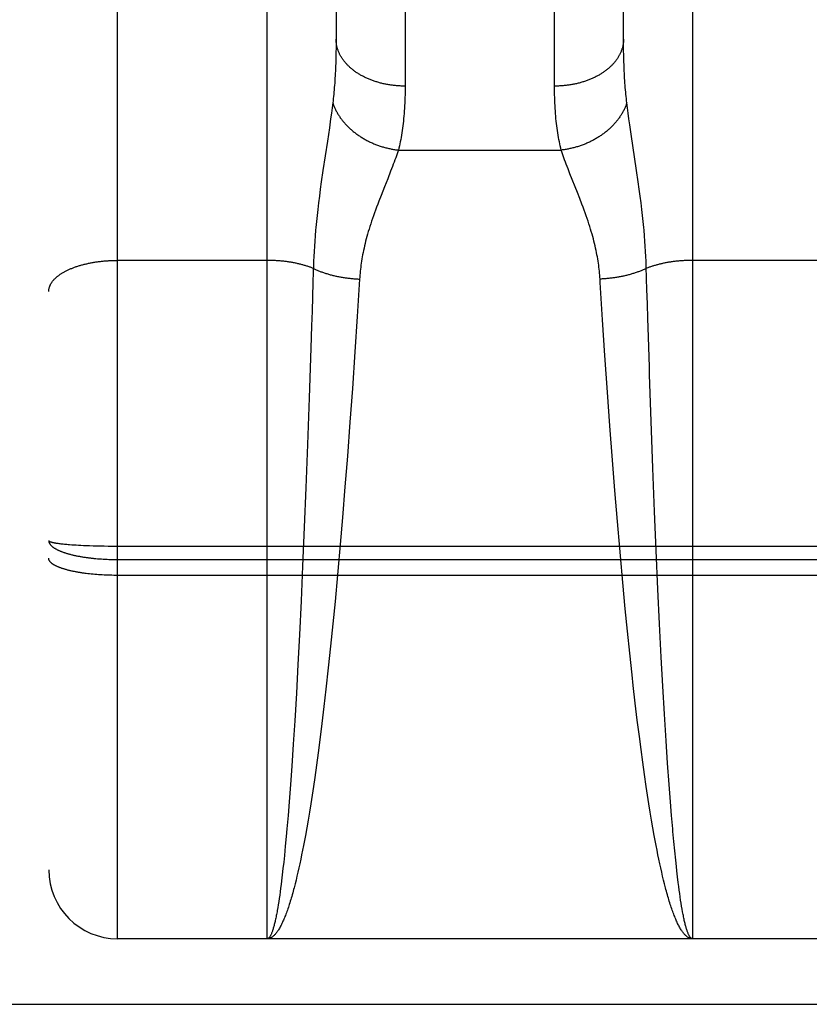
# Model space of a CAD drawing. Header units: inches. Extents: x 0 to 220, y 0 to 142.
# Tile 18 of 76: x 72.472 to 72.815, y 35.195 to 35.623. Entities that reach past the tile are written whole.
import ezdxf

# ---------------------------------------------------------------- set-up
doc = ezdxf.new("R2010")
doc.units = ezdxf.units.IN
doc.header["$LTSCALE"] = 12.090517
doc.header["$MEASUREMENT"] = 0
doc.linetypes.add('HIDDEN', pattern=[0.2, 0.1, -0.1])
doc.layers.add('RIGHT_DOOR_ASSEMBLY', color=7, linetype='CONTINUOUS')

msp = doc.modelspace()

# ---------------------------------------------------------------- linework, layer by layer
at = {"layer": 'RIGHT_DOOR_ASSEMBLY', "color": 8, "linetype": 'HIDDEN'}
for p, q in [((72.51414, 35.22367), (72.51414, 37.00867)), ((72.48414, 36.97867), (72.48414, 35.25368)), ((72.57914, 35.22367), (72.57914, 36.03446)), ((72.76414, 36.03446), (72.76414, 35.22367)), ((72.63914, 35.93965), (72.63914, 35.59443)), ((72.70415, 35.59317), (72.70414, 35.93832)), ((72.60914, 35.92202), (72.60914, 35.61481)), ((72.73414, 35.61481), (72.73415, 35.92202)), ((72.60914, 35.61359), (72.60913, 35.61119)), ((72.60914, 35.61481), (72.60914, 35.61359)), ((72.73415, 35.61239), (72.73414, 35.61481)), ((72.73418, 35.61001), (72.73415, 35.61239)), ((72.60909, 35.60884), (72.60904, 35.60653)), ((72.60913, 35.61119), (72.60909, 35.60884)), ((72.73422, 35.60768), (72.73418, 35.61001)), ((72.73428, 35.6054), (72.73422, 35.60768)), ((72.73436, 35.60317), (72.73428, 35.6054)), ((72.60769, 35.58717), (72.60741, 35.58496)), ((72.73588, 35.58496), (72.7356, 35.58717)), ((72.6071, 35.58263), (72.60677, 35.58018)), ((72.60741, 35.58496), (72.6071, 35.58263)), ((72.73618, 35.58263), (72.73588, 35.58496)), ((72.73652, 35.58018), (72.73618, 35.58263)), ((72.60677, 35.58018), (72.60621, 35.57626)), ((72.73689, 35.5776), (72.73652, 35.58018)), ((72.73749, 35.57346), (72.73689, 35.5776)), ((72.60621, 35.57626), (72.60536, 35.57053)), ((72.73986, 35.55775), (72.73749, 35.57346)), ((72.60536, 35.57053), (72.60343, 35.55775)), ((72.63623, 35.56661), (72.70706, 35.56661)), ((72.60343, 35.55775), (72.60272, 35.55284)), ((72.63286, 35.55738), (72.63157, 35.55409)), ((72.63366, 35.55943), (72.63286, 35.55738)), ((72.71084, 35.55631), (72.71002, 35.55842)), ((72.7141, 35.5481), (72.71084, 35.55631)), ((72.74057, 35.55284), (72.73986, 35.55775)), ((72.60272, 35.55284), (72.60228, 35.54967)), ((72.63157, 35.55409), (72.63016, 35.55056)), ((72.74101, 35.54967), (72.74057, 35.55284)), ((72.60228, 35.54967), (72.60187, 35.54661)), ((72.63016, 35.55056), (72.62869, 35.54685)), ((72.71509, 35.54558), (72.7141, 35.5481)), ((72.74142, 35.54661), (72.74101, 35.54967)), ((72.60149, 35.54366), (72.60115, 35.54082)), ((72.60187, 35.54661), (72.60149, 35.54366)), ((72.62869, 35.54685), (72.62771, 35.54432)), ((72.7418, 35.54366), (72.74142, 35.54661)), ((72.74214, 35.54082), (72.7418, 35.54366)), ((72.60115, 35.54082), (72.60085, 35.53811)), ((72.74244, 35.53811), (72.74214, 35.54082)), ((72.60057, 35.53549), (72.60033, 35.53298)), ((72.60085, 35.53811), (72.60057, 35.53549)), ((72.74272, 35.53549), (72.74244, 35.53811)), ((72.74328, 35.52936), (72.74308, 35.53175)), ((72.59983, 35.52704), (72.59968, 35.52478)), ((72.60001, 35.52936), (72.59983, 35.52704)), ((72.74346, 35.52704), (72.74328, 35.52936)), ((72.74361, 35.52478), (72.74346, 35.52704)), ((72.59954, 35.52256), (72.59943, 35.52039)), ((72.59968, 35.52478), (72.59954, 35.52256)), ((72.74375, 35.52256), (72.74361, 35.52478)), ((72.74386, 35.52039), (72.74375, 35.52256)), ((72.57914, 35.51864), (72.51372, 35.51864)), ((72.59934, 35.51826), (72.59927, 35.51617)), ((72.59943, 35.52039), (72.59934, 35.51826)), ((72.74395, 35.51826), (72.74386, 35.52039)), ((72.82914, 35.51864), (72.76374, 35.51864)), ((72.5992, 35.51363), (72.59906, 35.50905)), ((72.59927, 35.51617), (72.5992, 35.51363)), ((72.59906, 35.50905), (72.59887, 35.50286)), ((72.61934, 35.51052), (72.61831, 35.49428)), ((72.74432, 35.50597), (72.74418, 35.51058)), ((72.74451, 35.49973), (72.74432, 35.50597)), ((72.59887, 35.50286), (72.59868, 35.49657)), ((72.59868, 35.49657), (72.59848, 35.49019)), ((72.74471, 35.4934), (72.74451, 35.49973)), ((72.61831, 35.49428), (72.6173, 35.47888)), ((72.72609, 35.47731), (72.72507, 35.49277)), ((72.74496, 35.48536), (72.74471, 35.4934)), ((72.59848, 35.49019), (72.59817, 35.48047)), ((72.74539, 35.47225), (72.74496, 35.48536)), ((72.59817, 35.48047), (72.59745, 35.4589)), ((72.6173, 35.47888), (72.61621, 35.46298)), ((72.72719, 35.46137), (72.72609, 35.47731)), ((72.7455, 35.46893), (72.74539, 35.47225)), ((72.7462, 35.44877), (72.7455, 35.46893)), ((72.61621, 35.46298), (72.61516, 35.44835)), ((72.59745, 35.4589), (72.59672, 35.43856)), ((72.72825, 35.4467), (72.72719, 35.46137)), ((72.61516, 35.44835), (72.61405, 35.43349)), ((72.72937, 35.43183), (72.72825, 35.4467)), ((72.74695, 35.4283), (72.7462, 35.44877)), ((72.59672, 35.43856), (72.59601, 35.41974)), ((72.61405, 35.43349), (72.61301, 35.42018)), ((72.73041, 35.41851), (72.72937, 35.43183)), ((72.74769, 35.40948), (72.74695, 35.4283)), ((72.59601, 35.41974), (72.59532, 35.40265)), ((72.61301, 35.42018), (72.61192, 35.40682)), ((72.73151, 35.40516), (72.73041, 35.41851)), ((72.61192, 35.40682), (72.61093, 35.39516)), ((72.7484, 35.39245), (72.74769, 35.40948)), ((72.59532, 35.40265), (72.5946, 35.38569)), ((72.7325, 35.3935), (72.73151, 35.40516)), ((72.48852, 35.39557), (72.48897, 35.39552)), ((72.48897, 35.39552), (72.48944, 35.39546)), ((72.48944, 35.39546), (72.48992, 35.3954)), ((72.48992, 35.3954), (72.49043, 35.39535)), ((72.49043, 35.39535), (72.49095, 35.3953)), ((72.49095, 35.3953), (72.4915, 35.39524)), ((72.4915, 35.39524), (72.49206, 35.39519)), ((72.49206, 35.39519), (72.49264, 35.39514)), ((72.49264, 35.39514), (72.49323, 35.39509)), ((72.49323, 35.39509), (72.49415, 35.39502)), ((72.49415, 35.39502), (72.49511, 35.39496)), ((72.49511, 35.39496), (72.49611, 35.39489)), ((72.49611, 35.39489), (72.49713, 35.39484)), ((72.49713, 35.39484), (72.49818, 35.39478)), ((72.49818, 35.39478), (72.49927, 35.39473)), ((72.49927, 35.39473), (72.50038, 35.39468)), ((72.50038, 35.39468), (72.50189, 35.39462)), ((72.50189, 35.39462), (72.50345, 35.39457)), ((72.50345, 35.39457), (72.50503, 35.39452)), ((72.50503, 35.39452), (72.50665, 35.39448)), ((72.50665, 35.39448), (72.50829, 35.39445)), ((72.50829, 35.39445), (72.50995, 35.39443)), ((72.50995, 35.39443), (72.51162, 35.39441)), ((72.51162, 35.39441), (72.5133, 35.39441)), ((72.5133, 35.39441), (73.07999, 35.39441)), ((72.7328, 35.39018), (72.7325, 35.3935)), ((72.73384, 35.37862), (72.7328, 35.39018)), ((72.74914, 35.37563), (72.7484, 35.39245)), ((72.50463, 35.389), (72.50544, 35.38893)), ((72.50544, 35.38893), (72.50624, 35.38887)), ((72.50624, 35.38887), (72.50706, 35.38881)), ((72.50706, 35.38881), (72.50788, 35.38876)), ((72.50788, 35.38876), (72.50871, 35.38871)), ((72.50871, 35.38871), (72.50953, 35.38867)), ((72.50953, 35.38867), (72.51037, 35.38864)), ((72.51037, 35.38864), (72.5112, 35.38862)), ((72.5112, 35.38862), (72.51204, 35.3886)), ((72.51204, 35.3886), (72.51288, 35.38858)), ((72.51288, 35.38858), (72.51372, 35.38858)), ((72.51372, 35.38858), (73.07914, 35.38858)), ((72.5946, 35.38569), (72.59391, 35.37061)), ((72.50189, 35.38232), (72.50113, 35.38241)), ((72.50267, 35.38224), (72.50189, 35.38232)), ((72.50345, 35.38216), (72.50267, 35.38224)), ((72.50424, 35.38209), (72.50345, 35.38216)), ((72.50504, 35.38202), (72.50424, 35.38209)), ((72.50584, 35.38196), (72.50504, 35.38202)), ((72.50665, 35.38191), (72.50584, 35.38196)), ((72.50747, 35.38186), (72.50665, 35.38191)), ((72.50829, 35.38181), (72.50747, 35.38186)), ((72.50912, 35.38178), (72.50829, 35.38181)), ((72.50995, 35.38174), (72.50912, 35.38178)), ((72.51079, 35.38172), (72.50995, 35.38174)), ((72.51162, 35.3817), (72.51079, 35.38172)), ((72.51246, 35.38168), (72.51162, 35.3817)), ((72.5133, 35.38167), (72.51246, 35.38168)), ((72.51414, 35.38167), (72.5133, 35.38167)), ((73.07957, 35.38167), (72.51414, 35.38167)), ((72.60975, 35.38191), (72.60868, 35.37039)), ((72.73493, 35.36712), (72.73384, 35.37862)), ((72.74985, 35.36067), (72.74914, 35.37563)), ((72.59391, 35.37061), (72.59319, 35.35576)), ((72.60868, 35.37039), (72.60773, 35.3606)), ((72.73589, 35.35737), (72.73493, 35.36712)), ((72.60773, 35.3606), (72.60675, 35.35095)), ((72.75059, 35.34609), (72.74985, 35.36067)), ((72.59319, 35.35576), (72.59253, 35.34291)), ((72.73687, 35.34778), (72.73589, 35.35737)), ((72.60675, 35.35095), (72.60575, 35.34149)), ((72.73788, 35.33837), (72.73687, 35.34778)), ((72.59253, 35.34291), (72.59185, 35.33045)), ((72.75127, 35.33352), (72.75059, 35.34609)), ((72.60575, 35.34149), (72.60472, 35.33222)), ((72.7384, 35.33375), (72.73788, 35.33837)), ((72.73926, 35.32618), (72.7384, 35.33375)), ((72.75197, 35.32139), (72.75127, 35.33352)), ((72.59185, 35.33045), (72.59114, 35.31844)), ((72.60472, 35.33222), (72.60385, 35.32468)), ((72.74015, 35.31877), (72.73926, 35.32618)), ((72.60385, 35.32468), (72.60296, 35.31731)), ((72.75269, 35.30976), (72.75197, 35.32139)), ((72.59114, 35.31844), (72.59051, 35.30835)), ((72.60296, 35.31731), (72.60206, 35.31014)), ((72.74105, 35.31156), (72.74015, 35.31877)), ((72.59051, 35.30835), (72.58987, 35.29868)), ((72.60206, 35.31014), (72.60133, 35.30455)), ((72.74178, 35.30593), (72.74105, 35.31156)), ((72.75333, 35.30004), (72.75269, 35.30976)), ((72.60133, 35.30455), (72.60059, 35.29909)), ((72.74252, 35.30044), (72.74178, 35.30593)), ((72.74326, 35.29509), (72.74252, 35.30044)), ((72.75399, 35.29077), (72.75333, 35.30004)), ((72.58987, 35.29868), (72.5893, 35.29077)), ((72.60059, 35.29909), (72.59984, 35.29378)), ((72.74402, 35.2899), (72.74326, 35.29509)), ((72.5893, 35.29077), (72.58873, 35.28321)), ((72.59984, 35.29378), (72.59927, 35.2899)), ((72.75456, 35.28321), (72.75399, 35.29077)), ((72.59927, 35.2899), (72.5987, 35.2861)), ((72.74459, 35.2861), (72.74402, 35.2899)), ((72.58873, 35.28321), (72.58824, 35.2772)), ((72.59812, 35.2824), (72.59754, 35.27878)), ((72.5987, 35.2861), (72.59812, 35.2824)), ((72.74517, 35.2824), (72.74459, 35.2861)), ((72.74575, 35.27878), (72.74517, 35.2824)), ((72.75505, 35.2772), (72.75456, 35.28321)), ((72.59754, 35.27878), (72.59695, 35.27527)), ((72.74634, 35.27527), (72.74575, 35.27878)), ((72.58824, 35.2772), (72.58775, 35.27147)), ((72.59695, 35.27527), (72.59636, 35.27185)), ((72.74693, 35.27185), (72.74634, 35.27527)), ((72.75554, 35.27147), (72.75505, 35.2772)), ((72.58775, 35.27147), (72.58746, 35.26816)), ((72.59636, 35.27185), (72.59577, 35.26853)), ((72.74752, 35.26853), (72.74693, 35.27185)), ((72.58746, 35.26816), (72.58706, 35.26392)), ((72.59537, 35.26638), (72.59497, 35.26427)), ((72.59577, 35.26853), (72.59537, 35.26638)), ((72.74792, 35.26638), (72.74752, 35.26853)), ((72.74832, 35.26427), (72.74792, 35.26638)), ((72.75643, 35.26187), (72.75603, 35.26602)), ((72.58706, 35.26392), (72.58665, 35.25987)), ((72.59457, 35.26221), (72.59416, 35.26019)), ((72.59497, 35.26427), (72.59457, 35.26221)), ((72.74872, 35.26221), (72.74832, 35.26427)), ((72.74912, 35.26019), (72.74872, 35.26221)), ((72.75684, 35.25791), (72.75643, 35.26187)), ((72.58635, 35.25695), (72.58604, 35.25415)), ((72.58665, 35.25987), (72.58635, 35.25695)), ((72.59335, 35.25631), (72.59295, 35.25445)), ((72.59376, 35.25823), (72.59335, 35.25631)), ((72.59416, 35.26019), (72.59376, 35.25823)), ((72.74953, 35.25823), (72.74912, 35.26019)), ((72.74994, 35.25631), (72.74953, 35.25823)), ((72.75034, 35.25445), (72.74994, 35.25631)), ((72.75714, 35.25508), (72.75684, 35.25791)), ((72.58604, 35.25415), (72.58574, 35.25147)), ((72.59254, 35.25263), (72.59213, 35.25087)), ((72.59295, 35.25445), (72.59254, 35.25263)), ((72.75075, 35.25263), (72.75034, 35.25445)), ((72.75116, 35.25087), (72.75075, 35.25263)), ((72.75735, 35.25325), (72.75714, 35.25508)), ((72.75765, 35.2506), (72.75735, 35.25325)), ((72.58543, 35.2489), (72.58522, 35.24725)), ((72.58574, 35.25147), (72.58543, 35.2489)), ((72.59171, 35.24915), (72.5913, 35.24749)), ((72.59213, 35.25087), (72.59171, 35.24915)), ((72.75158, 35.24915), (72.75116, 35.25087)), ((72.75199, 35.24749), (72.75158, 35.24915)), ((72.75796, 35.24807), (72.75765, 35.2506)), ((72.75817, 35.24644), (72.75796, 35.24807)), ((72.58481, 35.24411), (72.5846, 35.24262)), ((72.58501, 35.24565), (72.58481, 35.24411)), ((72.58522, 35.24725), (72.58501, 35.24565)), ((72.7524, 35.24588), (72.75199, 35.24749)), ((72.75838, 35.24487), (72.75817, 35.24644)), ((72.75859, 35.24336), (72.75838, 35.24487)), ((72.58418, 35.2398), (72.58397, 35.23847)), ((72.58439, 35.24118), (72.58418, 35.2398)), ((72.5846, 35.24262), (72.58439, 35.24118)), ((72.7588, 35.24189), (72.75859, 35.24336)), ((72.759, 35.24049), (72.7588, 35.24189)), ((72.75921, 35.23913), (72.759, 35.24049)), ((72.58397, 35.23847), (72.58376, 35.2372)), ((72.75943, 35.23783), (72.75921, 35.23913)), ((72.75964, 35.23659), (72.75943, 35.23783)), ((72.75985, 35.2354), (72.75964, 35.23659)), ((73.07914, 35.22367), (72.51414, 35.22367)), ((70.02614, 35.19517), (98.62964, 35.19517))]:
    msp.add_line(p, q, dxfattribs=at)
for points in [[(72.63914, 35.59443), (72.63872, 35.59443), (72.6383, 35.59444), (72.63788, 35.59445), (72.63746, 35.59446), (72.63704, 35.59448), (72.63662, 35.5945), (72.6362, 35.59453), (72.63579, 35.59456), (72.63537, 35.59459), (72.63495, 35.59463), (72.63453, 35.59467), (72.63412, 35.59472), (72.63371, 35.59477), (72.63329, 35.59482), (72.63288, 35.59488), (72.63247, 35.59494), (72.63206, 35.59501), (72.63165, 35.59508), (72.63124, 35.59515), (72.63084, 35.59523), (72.63044, 35.59531), (72.63003, 35.59539), (72.62963, 35.59548), (72.62924, 35.59558), (72.62884, 35.59567), (72.62845, 35.59577), (72.62805, 35.59588), (72.62766, 35.59598), (72.62728, 35.59609), (72.62689, 35.59621), (72.62651, 35.59633), (72.62613, 35.59645), (72.62575, 35.59658), (72.62538, 35.59671), (72.625, 35.59684), (72.62463, 35.59698), (72.62427, 35.59712), (72.6239, 35.59726), (72.62354, 35.59741), (72.62318, 35.59756), (72.62283, 35.59771), (72.62248, 35.59787), (72.62213, 35.59803), (72.62178, 35.59819), (72.62144, 35.59836), (72.62111, 35.59853), (72.62077, 35.5987), (72.62044, 35.59888), (72.62011, 35.59906), (72.61979, 35.59924), (72.61947, 35.59943), (72.61915, 35.59962), (72.61884, 35.59981), (72.61853, 35.6), (72.61823, 35.6002), (72.61793, 35.6004), (72.61764, 35.60061), (72.61734, 35.60081), (72.61706, 35.60102), (72.61678, 35.60123), (72.6165, 35.60145), (72.61622, 35.60166), (72.61595, 35.60188), (72.61569, 35.60211), (72.61543, 35.60233), (72.61517, 35.60256), (72.61492, 35.60279), (72.61468, 35.60302), (72.61444, 35.60325), (72.6142, 35.60349), (72.61397, 35.60373), (72.61374, 35.60397), (72.61352, 35.60421), (72.61331, 35.60446), (72.61309, 35.60471), (72.61289, 35.60495), (72.61269, 35.60521), (72.61249, 35.60546), (72.6123, 35.60571), (72.61212, 35.60597), (72.61194, 35.60623), (72.61176, 35.60649), (72.61159, 35.60675), (72.61143, 35.60701), (72.61127, 35.60728), (72.61112, 35.60754), (72.61097, 35.60781), (72.61083, 35.60808), (72.61069, 35.60835), (72.61056, 35.60862), (72.61044, 35.6089), (72.61032, 35.60917), (72.6102, 35.60945), (72.6101, 35.60972), (72.60999, 35.61), (72.6099, 35.61028), (72.60981, 35.61056), (72.60972, 35.61084), (72.60964, 35.61112), (72.60957, 35.6114), (72.6095, 35.61168), (72.60944, 35.61196), (72.60938, 35.61225), (72.60933, 35.61253), (72.60929, 35.61281), (72.60925, 35.6131), (72.60922, 35.61338), (72.60919, 35.61367), (72.60917, 35.61396), (72.60916, 35.61424), (72.60915, 35.61453), (72.60914, 35.61481)], [(72.73414, 35.61481), (72.73414, 35.61453), (72.73413, 35.61424), (72.73412, 35.61396), (72.7341, 35.61367), (72.73407, 35.61338), (72.73404, 35.6131), (72.734, 35.61281), (72.73396, 35.61253), (72.73391, 35.61225), (72.73385, 35.61196), (72.73379, 35.61168), (72.73372, 35.6114), (72.73365, 35.61112), (72.73357, 35.61084), (72.73348, 35.61056), (72.73339, 35.61028), (72.7333, 35.61), (72.73319, 35.60972), (72.73309, 35.60945), (72.73297, 35.60917), (72.73285, 35.6089), (72.73273, 35.60862), (72.7326, 35.60835), (72.73246, 35.60808), (72.73232, 35.60781), (72.73217, 35.60754), (72.73202, 35.60728), (72.73186, 35.60701), (72.7317, 35.60675), (72.73153, 35.60649), (72.73135, 35.60623), (72.73117, 35.60597), (72.73099, 35.60571), (72.7308, 35.60546), (72.7306, 35.60521), (72.7304, 35.60495), (72.7302, 35.60471), (72.72998, 35.60446), (72.72977, 35.60421), (72.72955, 35.60397), (72.72932, 35.60373), (72.72909, 35.60349), (72.72885, 35.60325), (72.72861, 35.60302), (72.72837, 35.60279), (72.72811, 35.60256), (72.72786, 35.60233), (72.7276, 35.60211), (72.72733, 35.60188), (72.72707, 35.60166), (72.72679, 35.60145), (72.72651, 35.60123), (72.72623, 35.60102), (72.72594, 35.60081), (72.72565, 35.60061), (72.72536, 35.6004), (72.72506, 35.6002), (72.72475, 35.6), (72.72445, 35.59981), (72.72413, 35.59962), (72.72382, 35.59943), (72.7235, 35.59924), (72.72318, 35.59906), (72.72285, 35.59888), (72.72252, 35.5987), (72.72218, 35.59853), (72.72185, 35.59836), (72.7215, 35.59819), (72.72116, 35.59803), (72.72081, 35.59787), (72.72046, 35.59771), (72.72011, 35.59756), (72.71975, 35.59741), (72.71939, 35.59726), (72.71902, 35.59712), (72.71866, 35.59698), (72.71829, 35.59684), (72.71791, 35.59671), (72.71754, 35.59658), (72.71716, 35.59645), (72.71678, 35.59633), (72.7164, 35.59621), (72.71601, 35.59609), (72.71563, 35.59598), (72.71524, 35.59588), (72.71484, 35.59577), (72.71445, 35.59567), (72.71405, 35.59558), (72.71365, 35.59548), (72.71325, 35.59539), (72.71285, 35.59531), (72.71245, 35.59523), (72.71204, 35.59515), (72.71164, 35.59508), (72.71123, 35.59501), (72.71082, 35.59494), (72.71041, 35.59488), (72.71, 35.59482), (72.70958, 35.59477), (72.70917, 35.59472), (72.70875, 35.59467), (72.70834, 35.59463), (72.70792, 35.59459), (72.7075, 35.59456), (72.70709, 35.59453), (72.70667, 35.5945), (72.70625, 35.59448), (72.70583, 35.59446), (72.70541, 35.59445), (72.70499, 35.59444), (72.70457, 35.59443), (72.70414, 35.59443)], [(72.60904, 35.60653), (72.60897, 35.60428), (72.60893, 35.60317), (72.60888, 35.60208), (72.60883, 35.601), (72.60878, 35.59993), (72.60872, 35.59887), (72.60866, 35.59782), (72.60859, 35.59679), (72.60852, 35.59577), (72.60844, 35.59477), (72.60836, 35.59377), (72.60828, 35.59279), (72.60819, 35.59182), (72.6081, 35.59087), (72.608, 35.58992), (72.6079, 35.58899), (72.6078, 35.58808), (72.60769, 35.58717)], [(72.7356, 35.58717), (72.73549, 35.58808), (72.73539, 35.58899), (72.73529, 35.58992), (72.73519, 35.59087), (72.7351, 35.59182), (72.73501, 35.59279), (72.73493, 35.59377), (72.73485, 35.59477), (72.73477, 35.59577), (72.7347, 35.59679), (72.73463, 35.59782), (72.73457, 35.59887), (72.73451, 35.59993), (72.73446, 35.601), (72.73441, 35.60208), (72.73436, 35.60317)], [(72.63914, 35.59443), (72.63914, 35.59317), (72.63913, 35.59192), (72.63911, 35.59068), (72.63908, 35.58947), (72.63904, 35.58827), (72.63899, 35.58708), (72.63893, 35.58591), (72.63887, 35.58475), (72.63879, 35.58361), (72.63871, 35.58249), (72.63862, 35.58138), (72.63852, 35.58029), (72.63841, 35.57921), (72.63829, 35.57815), (72.63817, 35.57711), (72.63803, 35.57608), (72.63789, 35.57506), (72.63774, 35.57406), (72.63758, 35.57308), (72.63741, 35.57211), (72.63724, 35.57116), (72.63705, 35.57022), (72.63686, 35.56929), (72.63666, 35.56839), (72.63645, 35.56749), (72.63623, 35.56661)], [(72.70706, 35.56661), (72.70684, 35.56749), (72.70663, 35.56839), (72.70643, 35.56929), (72.70624, 35.57022), (72.70605, 35.57116), (72.70588, 35.57211), (72.70571, 35.57308), (72.70555, 35.57406), (72.7054, 35.57506), (72.70526, 35.57608), (72.70512, 35.57711), (72.705, 35.57815), (72.70488, 35.57921), (72.70477, 35.58029), (72.70467, 35.58138), (72.70458, 35.58249), (72.7045, 35.58361), (72.70442, 35.58475), (72.70436, 35.58591), (72.7043, 35.58708), (72.70425, 35.58827), (72.70421, 35.58947), (72.70418, 35.59068), (72.70416, 35.59192), (72.70415, 35.59317)], [(72.60769, 35.58717), (72.6078, 35.58684), (72.60792, 35.5865), (72.60804, 35.58617), (72.60817, 35.58584), (72.6083, 35.58551), (72.60844, 35.58518), (72.60859, 35.58485), (72.60874, 35.58452), (72.6089, 35.58419), (72.60906, 35.58387), (72.60923, 35.58354), (72.6094, 35.58322), (72.60958, 35.5829), (72.60976, 35.58257), (72.60995, 35.58226), (72.61015, 35.58194), (72.61035, 35.58162), (72.61055, 35.58131), (72.61076, 35.581), (72.61098, 35.58069), (72.6112, 35.58038), (72.61142, 35.58007), (72.61165, 35.57977), (72.61189, 35.57946), (72.61213, 35.57916), (72.61238, 35.57886), (72.61263, 35.57857), (72.61288, 35.57827), (72.61314, 35.57798), (72.61341, 35.57769), (72.61368, 35.57741), (72.61395, 35.57712), (72.61423, 35.57684), (72.61451, 35.57657), (72.6148, 35.57629), (72.61509, 35.57602), (72.61539, 35.57575), (72.61569, 35.57548), (72.61599, 35.57522), (72.6163, 35.57495), (72.61661, 35.5747), (72.61693, 35.57444), (72.61725, 35.57419), (72.61757, 35.57394), (72.6179, 35.5737), (72.61823, 35.57345), (72.61857, 35.57322), (72.61891, 35.57298), (72.61925, 35.57275), (72.6196, 35.57252), (72.61995, 35.5723), (72.6203, 35.57207), (72.62066, 35.57186), (72.62101, 35.57164), (72.62138, 35.57143), (72.62174, 35.57123), (72.62211, 35.57102), (72.62248, 35.57083), (72.62285, 35.57063), (72.62323, 35.57044), (72.62361, 35.57025), (72.62399, 35.57007), (72.62438, 35.56989), (72.62476, 35.56972), (72.62515, 35.56955), (72.62554, 35.56938), (72.62594, 35.56922), (72.62633, 35.56906), (72.62673, 35.56891), (72.62713, 35.56876), (72.62753, 35.56861), (72.62793, 35.56847), (72.62834, 35.56834), (72.62874, 35.56821), (72.62915, 35.56808), (72.62956, 35.56795), (72.62997, 35.56784), (72.63038, 35.56772), (72.6308, 35.56761), (72.63121, 35.56751), (72.63162, 35.56741), (72.63204, 35.56731), (72.63246, 35.56722), (72.63288, 35.56713), (72.63329, 35.56705), (72.63371, 35.56698), (72.63413, 35.5669), (72.63455, 35.56684), (72.63497, 35.56677), (72.63539, 35.56671), (72.63581, 35.56666), (72.63623, 35.56661)], [(72.7356, 35.58717), (72.73549, 35.58684), (72.73537, 35.5865), (72.73525, 35.58617), (72.73512, 35.58584), (72.73499, 35.58551), (72.73485, 35.58518), (72.7347, 35.58485), (72.73455, 35.58452), (72.73439, 35.58419), (72.73423, 35.58387), (72.73406, 35.58354), (72.73389, 35.58322), (72.73371, 35.5829), (72.73353, 35.58257), (72.73334, 35.58226), (72.73314, 35.58194), (72.73294, 35.58162), (72.73274, 35.58131), (72.73253, 35.581), (72.73231, 35.58069), (72.73209, 35.58038), (72.73187, 35.58007), (72.73163, 35.57977), (72.7314, 35.57946), (72.73116, 35.57916), (72.73091, 35.57886), (72.73066, 35.57857), (72.73041, 35.57827), (72.73015, 35.57798), (72.72988, 35.57769), (72.72961, 35.57741), (72.72934, 35.57712), (72.72906, 35.57684), (72.72878, 35.57657), (72.72849, 35.57629), (72.7282, 35.57602), (72.7279, 35.57575), (72.7276, 35.57548), (72.7273, 35.57522), (72.72699, 35.57495), (72.72668, 35.5747), (72.72636, 35.57444), (72.72604, 35.57419), (72.72571, 35.57394), (72.72539, 35.5737), (72.72505, 35.57345), (72.72472, 35.57322), (72.72438, 35.57298), (72.72404, 35.57275), (72.72369, 35.57252), (72.72334, 35.5723), (72.72299, 35.57207), (72.72263, 35.57186), (72.72227, 35.57164), (72.72191, 35.57143), (72.72155, 35.57123), (72.72118, 35.57102), (72.72081, 35.57083), (72.72043, 35.57063), (72.72006, 35.57044), (72.71968, 35.57025), (72.7193, 35.57007), (72.71891, 35.56989), (72.71853, 35.56972), (72.71814, 35.56955), (72.71775, 35.56938), (72.71735, 35.56922), (72.71696, 35.56906), (72.71656, 35.56891), (72.71616, 35.56876), (72.71576, 35.56861), (72.71536, 35.56847), (72.71495, 35.56834), (72.71455, 35.56821), (72.71414, 35.56808), (72.71373, 35.56795), (72.71332, 35.56784), (72.71291, 35.56772), (72.71249, 35.56761), (72.71208, 35.56751), (72.71166, 35.56741), (72.71125, 35.56731), (72.71083, 35.56722), (72.71041, 35.56713), (72.71, 35.56705), (72.70958, 35.56698), (72.70916, 35.5669), (72.70874, 35.56684), (72.70832, 35.56677), (72.7079, 35.56671), (72.70748, 35.56666), (72.70706, 35.56661)], [(72.63623, 35.56661), (72.63596, 35.5658), (72.63568, 35.56496), (72.63538, 35.5641), (72.63506, 35.56321), (72.63473, 35.56231), (72.63439, 35.56137), (72.63403, 35.56042), (72.63366, 35.55943)], [(72.71002, 35.55842), (72.70926, 35.56042), (72.7089, 35.56137), (72.70855, 35.56231), (72.70823, 35.56321), (72.70791, 35.5641), (72.70761, 35.56496), (72.70733, 35.5658), (72.70706, 35.56661)], [(72.62771, 35.54432), (72.62723, 35.54305), (72.62676, 35.54179), (72.62629, 35.54053), (72.62584, 35.53929), (72.62541, 35.53807), (72.62499, 35.53687), (72.62459, 35.53568), (72.62421, 35.53452), (72.62384, 35.53337), (72.62349, 35.53225), (72.62316, 35.53115), (72.62285, 35.53006), (72.62255, 35.529), (72.62226, 35.52796), (72.622, 35.52694), (72.62174, 35.52593), (72.62151, 35.52494), (72.62128, 35.52396), (72.62107, 35.523), (72.62087, 35.52205), (72.62069, 35.52111), (72.62052, 35.52019), (72.62036, 35.51927), (72.62021, 35.51836), (72.62007, 35.51746), (72.61994, 35.51657), (72.61983, 35.51569), (72.61972, 35.51481), (72.61962, 35.51394), (72.61954, 35.51308), (72.61946, 35.51222), (72.6194, 35.51137), (72.61934, 35.51052)], [(72.72395, 35.51052), (72.72389, 35.51137), (72.72383, 35.51222), (72.72375, 35.51308), (72.72366, 35.51394), (72.72357, 35.51481), (72.72346, 35.51569), (72.72335, 35.51657), (72.72322, 35.51746), (72.72308, 35.51836), (72.72293, 35.51927), (72.72277, 35.52019), (72.7226, 35.52111), (72.72241, 35.52205), (72.72222, 35.523), (72.72201, 35.52396), (72.72178, 35.52494), (72.72155, 35.52593), (72.72129, 35.52694), (72.72103, 35.52796), (72.72074, 35.529), (72.72044, 35.53006), (72.72013, 35.53115), (72.7198, 35.53225), (72.71945, 35.53337), (72.71908, 35.53452), (72.7187, 35.53568), (72.71829, 35.53687), (72.71788, 35.53807), (72.71745, 35.53929), (72.717, 35.54053), (72.71653, 35.54179), (72.71606, 35.54305), (72.71509, 35.54558)], [(72.74308, 35.53175), (72.74296, 35.53298), (72.74272, 35.53549)], [(72.60033, 35.53298), (72.60021, 35.53175), (72.60001, 35.52936)], [(72.48414, 35.50505), (72.48415, 35.50524), (72.48416, 35.50543), (72.48417, 35.50562), (72.48419, 35.50581), (72.48422, 35.506), (72.48425, 35.50619), (72.48429, 35.50638), (72.48433, 35.50657), (72.48438, 35.50676), (72.48444, 35.50695), (72.4845, 35.50714), (72.48457, 35.50732), (72.48464, 35.50751), (72.48472, 35.5077), (72.48481, 35.50789), (72.4849, 35.50807), (72.48499, 35.50826), (72.4851, 35.50844), (72.4852, 35.50863), (72.48532, 35.50881), (72.48544, 35.50899), (72.48556, 35.50918), (72.48569, 35.50936), (72.48583, 35.50954), (72.48597, 35.50972), (72.48612, 35.50989), (72.48627, 35.51007), (72.48643, 35.51025), (72.48659, 35.51042), (72.48676, 35.5106), (72.48694, 35.51077), (72.48712, 35.51094), (72.4873, 35.51112), (72.48749, 35.51129), (72.48769, 35.51145), (72.48789, 35.51162), (72.48809, 35.51179), (72.48831, 35.51195), (72.48852, 35.51212), (72.48874, 35.51228), (72.48897, 35.51244), (72.4892, 35.5126), (72.48944, 35.51276), (72.48968, 35.51291), (72.48992, 35.51307), (72.49017, 35.51322), (72.49043, 35.51337), (72.49069, 35.51352), (72.49095, 35.51367), (72.49122, 35.51382), (72.4915, 35.51396), (72.49178, 35.5141), (72.49206, 35.51425), (72.49234, 35.51438), (72.49264, 35.51452), (72.49293, 35.51466), (72.49323, 35.51479), (72.49353, 35.51492), (72.49384, 35.51505), (72.49415, 35.51518), (72.49447, 35.51531), (72.49479, 35.51543), (72.49511, 35.51555), (72.49544, 35.51567), (72.49577, 35.51579), (72.49611, 35.51591), (72.49644, 35.51602), (72.49678, 35.51613), (72.49713, 35.51624), (72.49748, 35.51635), (72.49783, 35.51645), (72.49818, 35.51656), (72.49854, 35.51666), (72.4989, 35.51675), (72.49927, 35.51685), (72.49963, 35.51694), (72.5, 35.51703), (72.50038, 35.51712), (72.50075, 35.51721), (72.50113, 35.51729), (72.50151, 35.51737), (72.50189, 35.51745), (72.50228, 35.51753), (72.50266, 35.5176), (72.50305, 35.51768), (72.50345, 35.51775), (72.50384, 35.51781), (72.50424, 35.51788), (72.50463, 35.51794), (72.50503, 35.518), (72.50544, 35.51805), (72.50584, 35.51811), (72.50624, 35.51816), (72.50665, 35.51821), (72.50706, 35.51825), (72.50747, 35.5183), (72.50788, 35.51834), (72.50829, 35.51838), (72.50871, 35.51841), (72.50912, 35.51845), (72.50953, 35.51848), (72.50995, 35.51851), (72.51037, 35.51853), (72.51079, 35.51855), (72.5112, 35.51857), (72.51162, 35.51859), (72.51204, 35.51861), (72.51246, 35.51862), (72.51288, 35.51863), (72.5133, 35.51863), (72.51372, 35.51864)], [(72.59924, 35.51514), (72.59894, 35.51526), (72.59863, 35.51538), (72.59832, 35.5155), (72.598, 35.51562), (72.59768, 35.51573), (72.59736, 35.51585), (72.59703, 35.51596), (72.59671, 35.51607), (72.59637, 35.51617), (72.59604, 35.51628), (72.5957, 35.51638), (72.59536, 35.51648), (72.59501, 35.51658), (72.59467, 35.51668), (72.59432, 35.51677), (72.59396, 35.51687), (72.59361, 35.51696), (72.59325, 35.51704), (72.59289, 35.51713), (72.59252, 35.51721), (72.59216, 35.51729), (72.59179, 35.51737), (72.59142, 35.51745), (72.59104, 35.51752), (72.59067, 35.5176), (72.59029, 35.51767), (72.58991, 35.51773), (72.58953, 35.5178), (72.58915, 35.51786), (72.58876, 35.51792), (72.58837, 35.51798), (72.58798, 35.51804), (72.58759, 35.51809), (72.5872, 35.51814), (72.58681, 35.51819), (72.58641, 35.51823), (72.58602, 35.51828), (72.58562, 35.51832), (72.58522, 35.51836), (72.58482, 35.51839), (72.58442, 35.51843), (72.58402, 35.51846), (72.58361, 35.51849), (72.58321, 35.51851), (72.58281, 35.51854), (72.5824, 35.51856), (72.582, 35.51858), (72.58159, 35.51859), (72.58118, 35.51861), (72.58078, 35.51862), (72.58037, 35.51863), (72.57996, 35.51863), (72.57955, 35.51864), (72.57914, 35.51864)], [(72.74418, 35.51058), (72.74402, 35.51617), (72.74395, 35.51826)], [(72.76374, 35.51864), (72.76333, 35.51863), (72.76292, 35.51863), (72.76251, 35.51862), (72.76211, 35.51861), (72.7617, 35.51859), (72.76129, 35.51858), (72.76089, 35.51856), (72.76048, 35.51854), (72.76008, 35.51851), (72.75968, 35.51849), (72.75927, 35.51846), (72.75887, 35.51843), (72.75847, 35.51839), (72.75807, 35.51836), (72.75767, 35.51832), (72.75727, 35.51828), (72.75688, 35.51823), (72.75648, 35.51819), (72.75609, 35.51814), (72.7557, 35.51809), (72.75531, 35.51804), (72.75492, 35.51798), (72.75453, 35.51792), (72.75414, 35.51786), (72.75376, 35.5178), (72.75338, 35.51773), (72.753, 35.51767), (72.75262, 35.5176), (72.75225, 35.51752), (72.75187, 35.51745), (72.7515, 35.51737), (72.75113, 35.51729), (72.75077, 35.51721), (72.7504, 35.51713), (72.75004, 35.51704), (72.74968, 35.51696), (72.74933, 35.51687), (72.74897, 35.51677), (72.74862, 35.51668), (72.74828, 35.51658), (72.74793, 35.51648), (72.74759, 35.51638), (72.74725, 35.51628), (72.74692, 35.51617), (72.74658, 35.51607), (72.74625, 35.51596), (72.74593, 35.51585), (72.74561, 35.51573), (72.74529, 35.51562), (72.74497, 35.5155), (72.74466, 35.51538), (72.74435, 35.51526), (72.74405, 35.51514)], [(72.59924, 35.51514), (72.59956, 35.51499), (72.59988, 35.51484), (72.6002, 35.51469), (72.60053, 35.51455), (72.60086, 35.5144), (72.6012, 35.51426), (72.60154, 35.51412), (72.60188, 35.51399), (72.60223, 35.51385), (72.60257, 35.51372), (72.60293, 35.51359), (72.60328, 35.51347), (72.60364, 35.51334), (72.60401, 35.51322), (72.60437, 35.5131), (72.60474, 35.51298), (72.60511, 35.51287), (72.60548, 35.51275), (72.60586, 35.51264), (72.60624, 35.51254), (72.60662, 35.51243), (72.60701, 35.51233), (72.6074, 35.51223), (72.60779, 35.51213), (72.60818, 35.51204), (72.60857, 35.51194), (72.60897, 35.51185), (72.60937, 35.51177), (72.60977, 35.51168), (72.61017, 35.5116), (72.61057, 35.51152), (72.61098, 35.51145), (72.61139, 35.51137), (72.6118, 35.5113), (72.61221, 35.51124), (72.61262, 35.51117), (72.61303, 35.51111), (72.61345, 35.51105), (72.61386, 35.51099), (72.61428, 35.51094), (72.6147, 35.51089), (72.61512, 35.51084), (72.61554, 35.5108), (72.61596, 35.51076), (72.61638, 35.51072), (72.6168, 35.51068), (72.61722, 35.51065), (72.61765, 35.51062), (72.61807, 35.51059), (72.61849, 35.51056), (72.61892, 35.51054), (72.61934, 35.51052)], [(72.74405, 35.51514), (72.74373, 35.51499), (72.74341, 35.51484), (72.74309, 35.51469), (72.74276, 35.51455), (72.74243, 35.5144), (72.74209, 35.51426), (72.74175, 35.51412), (72.74141, 35.51399), (72.74106, 35.51385), (72.74071, 35.51372), (72.74036, 35.51359), (72.74001, 35.51347), (72.73965, 35.51334), (72.73928, 35.51322), (72.73892, 35.5131), (72.73855, 35.51298), (72.73818, 35.51287), (72.7378, 35.51275), (72.73743, 35.51264), (72.73705, 35.51254), (72.73667, 35.51243), (72.73628, 35.51233), (72.73589, 35.51223), (72.7355, 35.51213), (72.73511, 35.51204), (72.73472, 35.51194), (72.73432, 35.51185), (72.73392, 35.51177), (72.73352, 35.51168), (72.73312, 35.5116), (72.73272, 35.51152), (72.73231, 35.51145), (72.7319, 35.51137), (72.73149, 35.5113), (72.73108, 35.51124), (72.73067, 35.51117), (72.73026, 35.51111), (72.72984, 35.51105), (72.72943, 35.51099), (72.72901, 35.51094), (72.72859, 35.51089), (72.72817, 35.51084), (72.72775, 35.5108), (72.72733, 35.51076), (72.72691, 35.51072), (72.72649, 35.51068), (72.72607, 35.51065), (72.72564, 35.51062), (72.72522, 35.51059), (72.7248, 35.51056), (72.72437, 35.51054), (72.72395, 35.51052)], [(72.72507, 35.49277), (72.72404, 35.50908), (72.72395, 35.51052)], [(72.48414, 35.39684), (72.48415, 35.3968), (72.48416, 35.39677), (72.48417, 35.39674), (72.48419, 35.3967), (72.48422, 35.39667), (72.48425, 35.39663), (72.48429, 35.3966), (72.48433, 35.39657), (72.48438, 35.39653), (72.48444, 35.3965), (72.4845, 35.39646), (72.48457, 35.39643), (72.48464, 35.3964), (72.48472, 35.39636), (72.48481, 35.39633), (72.4849, 35.3963), (72.48499, 35.39626), (72.4851, 35.39623), (72.4852, 35.3962), (72.48532, 35.39616), (72.48544, 35.39613), (72.48556, 35.3961), (72.48569, 35.39607), (72.48583, 35.39603), (72.48597, 35.396), (72.48612, 35.39597), (72.48627, 35.39594), (72.48643, 35.39591), (72.48659, 35.39588), (72.48676, 35.39584), (72.48694, 35.39581), (72.48712, 35.39578), (72.4873, 35.39575), (72.48749, 35.39572), (72.48769, 35.39569), (72.48789, 35.39566), (72.48809, 35.39563), (72.48852, 35.39557)], [(72.48414, 35.39684), (72.48415, 35.39672), (72.48416, 35.39661), (72.48417, 35.39649), (72.48419, 35.39637), (72.48422, 35.39626), (72.48425, 35.39614), (72.48429, 35.39603), (72.48433, 35.39591), (72.48438, 35.3958), (72.48444, 35.39568), (72.4845, 35.39557), (72.48457, 35.39545), (72.48464, 35.39534), (72.48472, 35.39523), (72.48481, 35.39511), (72.4849, 35.395), (72.48499, 35.39489), (72.4851, 35.39477), (72.4852, 35.39466), (72.48532, 35.39455), (72.48544, 35.39444), (72.48556, 35.39433), (72.48569, 35.39422), (72.48583, 35.39411), (72.48597, 35.394), (72.48612, 35.39389), (72.48627, 35.39378), (72.48643, 35.39368), (72.48659, 35.39357), (72.48676, 35.39346), (72.48694, 35.39336), (72.48712, 35.39325), (72.4873, 35.39315), (72.48749, 35.39305), (72.48769, 35.39294), (72.48789, 35.39284), (72.48809, 35.39274), (72.48831, 35.39264), (72.48852, 35.39254), (72.48874, 35.39244), (72.48897, 35.39235), (72.4892, 35.39225), (72.48944, 35.39215), (72.48968, 35.39206), (72.48992, 35.39196), (72.49017, 35.39187), (72.49043, 35.39178), (72.49069, 35.39169), (72.49095, 35.3916), (72.49122, 35.39151), (72.4915, 35.39142), (72.49178, 35.39133), (72.49206, 35.39125), (72.49234, 35.39116), (72.49264, 35.39108), (72.49293, 35.391), (72.49323, 35.39092), (72.49353, 35.39083), (72.49384, 35.39076), (72.49415, 35.39068), (72.49447, 35.3906), (72.49479, 35.39053), (72.49511, 35.39045), (72.49544, 35.39038), (72.49577, 35.39031), (72.49611, 35.39024), (72.49644, 35.39017), (72.49678, 35.3901), (72.49713, 35.39003), (72.49748, 35.38997), (72.49783, 35.38991), (72.49818, 35.38984), (72.49854, 35.38978), (72.4989, 35.38972), (72.49927, 35.38966), (72.49963, 35.38961), (72.5, 35.38955), (72.50038, 35.3895), (72.50075, 35.38945), (72.50113, 35.38939), (72.50151, 35.38935), (72.50189, 35.3893), (72.50228, 35.38925), (72.50266, 35.38921), (72.50305, 35.38916), (72.50345, 35.38912), (72.50384, 35.38908), (72.50463, 35.389)], [(72.61093, 35.39516), (72.6099, 35.38356), (72.60975, 35.38191)], [(72.50113, 35.38241), (72.50038, 35.3825), (72.50001, 35.38255), (72.49964, 35.3826), (72.49927, 35.38265), (72.4989, 35.3827), (72.49854, 35.38276), (72.49819, 35.38281), (72.49783, 35.38287), (72.49748, 35.38293), (72.49713, 35.38299), (72.49679, 35.38304), (72.49645, 35.38311), (72.49611, 35.38317), (72.49577, 35.38323), (72.49544, 35.3833), (72.49512, 35.38336), (72.49479, 35.38343), (72.49447, 35.3835), (72.49416, 35.38357), (72.49384, 35.38364), (72.49354, 35.38371), (72.49323, 35.38378), (72.49293, 35.38385), (72.49264, 35.38393), (72.49235, 35.384), (72.49206, 35.38408), (72.49178, 35.38416), (72.4915, 35.38423), (72.49123, 35.38431), (72.49096, 35.38439), (72.49069, 35.38448), (72.49043, 35.38456), (72.49018, 35.38464), (72.48993, 35.38472), (72.48968, 35.38481), (72.48944, 35.38489), (72.4892, 35.38498), (72.48897, 35.38507), (72.48874, 35.38516), (72.48852, 35.38524), (72.48831, 35.38533), (72.4881, 35.38542), (72.48789, 35.38551), (72.48769, 35.38561), (72.48749, 35.3857), (72.4873, 35.38579), (72.48712, 35.38588), (72.48694, 35.38598), (72.48676, 35.38607), (72.48659, 35.38617), (72.48643, 35.38626), (72.48627, 35.38636), (72.48612, 35.38646), (72.48597, 35.38656), (72.48583, 35.38665), (72.48569, 35.38675), (72.48556, 35.38685), (72.48544, 35.38695), (72.48532, 35.38705), (72.4852, 35.38715), (72.4851, 35.38725), (72.48499, 35.38735), (72.4849, 35.38745), (72.48481, 35.38755), (72.48472, 35.38766), (72.48464, 35.38776), (72.48457, 35.38786), (72.4845, 35.38796), (72.48444, 35.38807), (72.48438, 35.38817), (72.48433, 35.38827), (72.48429, 35.38838), (72.48425, 35.38848), (72.48422, 35.38858), (72.48419, 35.38869), (72.48417, 35.38879), (72.48416, 35.38889), (72.48415, 35.389), (72.48414, 35.3891)], [(72.75603, 35.26602), (72.75563, 35.27035), (72.75554, 35.27147)], [(72.5913, 35.24749), (72.59088, 35.24588), (72.59068, 35.2451), (72.59047, 35.24433), (72.59026, 35.24357), (72.59005, 35.24282), (72.58984, 35.24209), (72.58963, 35.24137), (72.58942, 35.24067), (72.58921, 35.23998), (72.589, 35.2393), (72.58879, 35.23864), (72.58858, 35.23799), (72.58837, 35.23735), (72.58816, 35.23673), (72.58795, 35.23612), (72.58774, 35.23553), (72.58753, 35.23495), (72.58731, 35.23438), (72.5871, 35.23383), (72.58689, 35.2333), (72.58668, 35.23277), (72.58646, 35.23226), (72.58625, 35.23177), (72.58604, 35.23129), (72.58582, 35.23082), (72.58561, 35.23037), (72.5854, 35.22993), (72.58518, 35.22951), (72.58497, 35.2291), (72.58475, 35.22871), (72.58454, 35.22833), (72.58432, 35.22797), (72.58411, 35.22762), (72.58389, 35.22728), (72.58368, 35.22696), (72.58346, 35.22666), (72.58325, 35.22637), (72.58303, 35.22609), (72.58282, 35.22583), (72.5826, 35.22558), (72.58239, 35.22535), (72.58217, 35.22514), (72.58196, 35.22493), (72.58174, 35.22475), (72.58152, 35.22458), (72.58131, 35.22442), (72.58109, 35.22428), (72.58088, 35.22415), (72.58066, 35.22404), (72.58044, 35.22394), (72.58023, 35.22386), (72.58001, 35.22379), (72.57979, 35.22374), (72.57958, 35.2237), (72.57936, 35.22368), (72.57914, 35.22367)], [(72.76414, 35.22367), (72.76393, 35.22368), (72.76371, 35.2237), (72.7635, 35.22374), (72.76328, 35.22379), (72.76306, 35.22386), (72.76285, 35.22394), (72.76263, 35.22404), (72.76241, 35.22415), (72.7622, 35.22428), (72.76198, 35.22442), (72.76177, 35.22458), (72.76155, 35.22475), (72.76133, 35.22493), (72.76112, 35.22514), (72.7609, 35.22535), (72.76069, 35.22558), (72.76047, 35.22583), (72.76026, 35.22609), (72.76004, 35.22637), (72.75982, 35.22666), (72.75961, 35.22696), (72.75939, 35.22728), (72.75918, 35.22762), (72.75896, 35.22797), (72.75875, 35.22833), (72.75854, 35.22871), (72.75832, 35.2291), (72.75811, 35.22951), (72.75789, 35.22993), (72.75768, 35.23037), (72.75747, 35.23082), (72.75725, 35.23129), (72.75704, 35.23177), (72.75683, 35.23226), (72.75661, 35.23277), (72.7564, 35.2333), (72.75619, 35.23383), (72.75598, 35.23438), (72.75576, 35.23495), (72.75555, 35.23553), (72.75534, 35.23612), (72.75513, 35.23673), (72.75492, 35.23735), (72.75471, 35.23799), (72.7545, 35.23864), (72.75429, 35.2393), (72.75407, 35.23998), (72.75387, 35.24067), (72.75366, 35.24137), (72.75345, 35.24209), (72.75324, 35.24282), (72.75303, 35.24357), (72.75282, 35.24433), (72.75261, 35.2451), (72.7524, 35.24588)], [(72.58376, 35.2372), (72.58355, 35.23598), (72.58344, 35.2354), (72.58334, 35.23482), (72.58323, 35.23426), (72.58312, 35.23372), (72.58302, 35.23319), (72.58291, 35.23267), (72.5828, 35.23216), (72.5827, 35.23168), (72.58259, 35.2312), (72.58248, 35.23074), (72.58238, 35.23029), (72.58227, 35.22986), (72.58216, 35.22944), (72.58206, 35.22904), (72.58195, 35.22865), (72.58184, 35.22828), (72.58173, 35.22792), (72.58163, 35.22757), (72.58152, 35.22724), (72.58141, 35.22692), (72.5813, 35.22662), (72.5812, 35.22634), (72.58109, 35.22606), (72.58098, 35.2258), (72.58087, 35.22556), (72.58077, 35.22533), (72.58066, 35.22512), (72.58055, 35.22492), (72.58044, 35.22473), (72.58033, 35.22456), (72.58023, 35.22441), (72.58012, 35.22427), (72.58001, 35.22414), (72.5799, 35.22403), (72.57979, 35.22394), (72.57969, 35.22385), (72.57958, 35.22379), (72.57947, 35.22374), (72.57936, 35.2237), (72.57925, 35.22368), (72.57914, 35.22367)], [(72.76414, 35.22367), (72.76404, 35.22368), (72.76393, 35.2237), (72.76382, 35.22374), (72.76371, 35.22379), (72.7636, 35.22385), (72.7635, 35.22394), (72.76339, 35.22403), (72.76328, 35.22414), (72.76317, 35.22427), (72.76306, 35.22441), (72.76296, 35.22456), (72.76285, 35.22473), (72.76274, 35.22492), (72.76263, 35.22512), (72.76252, 35.22533), (72.76242, 35.22556), (72.76231, 35.2258), (72.7622, 35.22606), (72.76209, 35.22634), (72.76198, 35.22662), (72.76188, 35.22692), (72.76177, 35.22724), (72.76166, 35.22757), (72.76155, 35.22792), (72.76145, 35.22828), (72.76134, 35.22865), (72.76123, 35.22904), (72.76113, 35.22944), (72.76102, 35.22986), (72.76091, 35.23029), (72.76081, 35.23074), (72.7607, 35.2312), (72.76059, 35.23168), (72.76049, 35.23216), (72.76038, 35.23267), (72.76027, 35.23319), (72.76017, 35.23372), (72.76006, 35.23426), (72.75995, 35.23482), (72.75985, 35.2354)]]:
    msp.add_lwpolyline(points, dxfattribs=at)
msp.add_arc((72.51414, 35.25367), 0.03, 180, 270, dxfattribs=at)

doc.saveas('drawing.dxf')
